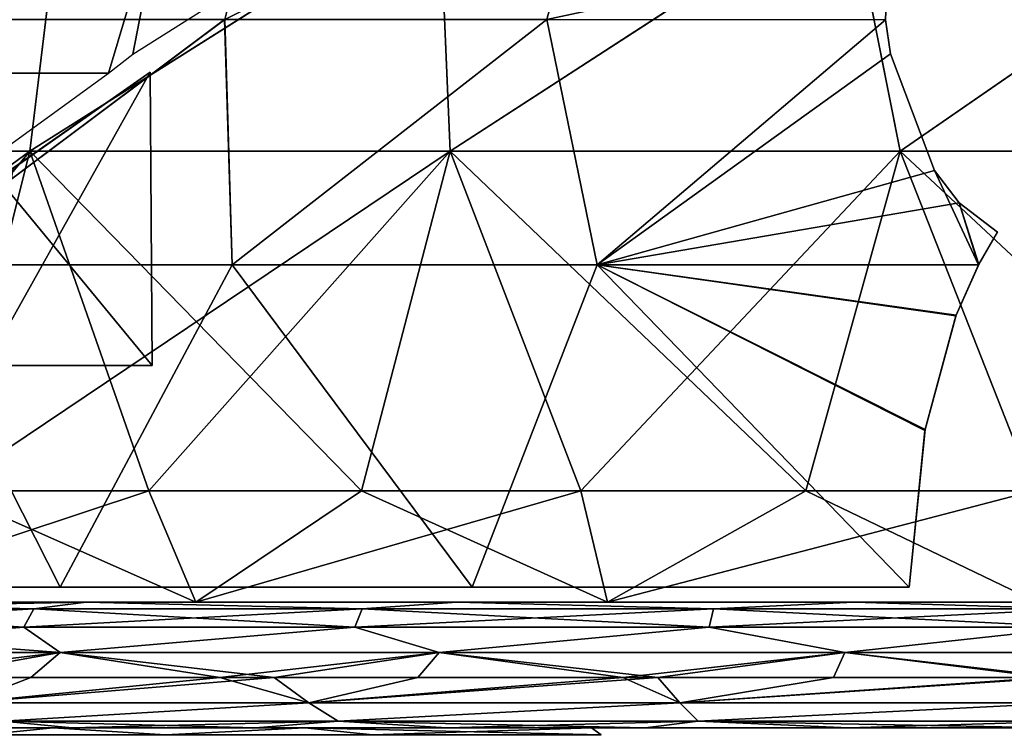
# Model space of a CAD drawing. Header units: millimetres. Extents: x -52 to 52, y -78 to 25.
# Tile 16 of 31: x -25 to -5, y -6 to 9. Entities that reach past the tile are written whole.
import ezdxf

# ---------------------------------------------------------------- set-up
doc = ezdxf.new("R2010")
doc.units = ezdxf.units.MM
doc.header["$LTSCALE"] = 65.185185
for name, color, linetype in [('1', 7, 'CONTINUOUS'), ('10', 7, 'CONTINUOUS'), ('12', 7, 'CONTINUOUS'), ('2', 7, 'CONTINUOUS'), ('3', 7, 'CONTINUOUS'), ('36', 7, 'CONTINUOUS'), ('37', 7, 'CONTINUOUS'), ('42', 7, 'CONTINUOUS'), ('44', 7, 'CONTINUOUS'), ('45', 7, 'CONTINUOUS'), ('54', 7, 'CONTINUOUS'), ('55', 7, 'CONTINUOUS'), ('6', 7, 'CONTINUOUS'), ('7', 7, 'CONTINUOUS'), ('85', 7, 'CONTINUOUS'), ('86', 7, 'CONTINUOUS'), ('88', 7, 'CONTINUOUS'), ('89', 7, 'CONTINUOUS')]:
    doc.layers.add(name, color=color, linetype=linetype)

msp = doc.modelspace()

# ---------------------------------------------------------------- linework, layer by layer
at = {"layer": '1', "color": 7, "linetype": 'Continuous'}
for points in [[(-26.377, 11.432, 26.371), (-29.793, 7.508, 29.793), (-21.766, 11.432, 30.289), (-26.377, 11.432, 26.371)], [(-29.793, 7.508, 29.793), (-22.941, 7.507, 35.342), (-21.766, 11.432, 30.289), (-29.793, 7.508, 29.793)], [(-22.941, 7.507, 35.342), (-22.456, 7.883, 35.177), (-21.766, 11.432, 30.289), (-22.941, 7.507, 35.342)], [(-21.766, 11.432, 30.289), (-22.456, 7.883, 35.177), (-17.395, 11.084, 33.547), (-21.766, 11.432, 30.289)], [(-22.941, 7.507, 35.342), (-29.793, 7.508, 29.793), (-25.368, 5.742, 35.782), (-22.941, 7.507, 35.342)]]:
    msp.add_3dface(points, dxfattribs=at)
at = {"layer": '10', "color": 253, "linetype": 'Continuous', "true_color": 0x999999}
for points in [[(-28.807, -3, -43.891), (-21.207, -3, -48.026), (-28.807, -3, 43.891), (-28.807, -3, -43.891)], [(-28.807, -3, 43.891), (-21.207, -3, -48.026), (-21.207, -3, 48.026), (-28.807, -3, 43.891)], [(-21.207, -3, 48.026), (-13.03, -3, -50.857), (-13.03, -3, 50.857), (-21.207, -3, 48.026)], [(-21.207, -3, -48.026), (-13.03, -3, -50.857), (-21.207, -3, 48.026), (-21.207, -3, -48.026)], [(-13.03, -3, -50.857), (-4.5, -3, -52.307), (-13.03, -3, 50.857), (-13.03, -3, -50.857)], [(-13.03, -3, 50.857), (-4.5, -3, -49.65), (-4.5, -3, 49.65), (-13.03, -3, 50.857)], [(-4.5, -3, -52.307), (-4.5, -3, -49.65), (-13.03, -3, 50.857), (-4.5, -3, -52.307)], [(-4.5, -3, 52.307), (-13.03, -3, 50.857), (-4.5, -3, 49.65), (-4.5, -3, 52.307)]]:
    msp.add_3dface(points, dxfattribs=at)
at = {"layer": '12', "color": 253, "linetype": 'Continuous', "true_color": 0x999999}
for points in [[(-28.807, -3, 43.891), (-21.207, -3, 48.026), (-26.192, -0.792, 45.366), (-28.807, -3, 43.891)], [(-21.207, -3, -48.026), (-28.807, -3, -43.891), (-22.139, -0.792, -47.476), (-21.207, -3, -48.026)], [(-22.139, -0.792, -47.476), (-28.807, -3, -43.891), (-26.192, -0.792, -45.366), (-22.139, -0.792, -47.476)], [(-26.192, -0.792, 45.366), (-21.207, -3, 48.026), (-22.139, -0.792, 47.476), (-26.192, -0.792, 45.366)], [(-22.139, -0.792, 47.476), (-21.207, -3, 48.026), (-17.917, -0.792, 49.225), (-22.139, -0.792, 47.476)], [(-17.917, -0.792, -49.225), (-21.207, -3, -48.026), (-22.139, -0.792, -47.476), (-17.917, -0.792, -49.225)], [(-21.207, -3, 48.026), (-13.03, -3, 50.857), (-17.917, -0.792, 49.225), (-21.207, -3, 48.026)], [(-13.558, -0.792, -50.599), (-21.207, -3, -48.026), (-17.917, -0.792, -49.225), (-13.558, -0.792, -50.599)], [(-13.03, -3, -50.857), (-21.207, -3, -48.026), (-13.558, -0.792, -50.599), (-13.03, -3, -50.857)], [(-17.917, -0.792, 49.225), (-13.03, -3, 50.857), (-13.558, -0.792, 50.599), (-17.917, -0.792, 49.225)], [(-13.558, -0.792, 50.599), (-13.03, -3, 50.857), (-9.096, -0.792, 51.588), (-13.558, -0.792, 50.599)], [(-9.096, -0.792, -51.588), (-13.03, -3, -50.857), (-13.558, -0.792, -50.599), (-9.096, -0.792, -51.588)], [(-13.03, -3, 50.857), (-4.5, -3, 52.307), (-9.096, -0.792, 51.588), (-13.03, -3, 50.857)], [(-4.5, -3, -52.307), (-13.03, -3, -50.857), (-4.566, -0.792, -52.185), (-4.5, -3, -52.307)], [(-4.566, -0.792, -52.185), (-13.03, -3, -50.857), (-9.096, -0.792, -51.588), (-4.566, -0.792, -52.185)], [(-9.096, -0.792, 51.588), (-4.5, -3, 52.307), (-4.566, -0.792, 52.185), (-9.096, -0.792, 51.588)]]:
    msp.add_3dface(points, dxfattribs=at)
at = {"layer": '2', "color": 7, "linetype": 'Continuous'}
for points in [[(-22.108, 7.524, -35.363), (-25.377, 1.7, -36.052), (-24.833, 5.612, -35.96), (-22.108, 7.524, -35.363)], [(-22.074, 1.7, -35.459), (-25.377, 1.7, -36.052), (-22.108, 7.524, -35.363), (-22.074, 1.7, -35.459)]]:
    msp.add_3dface(points, dxfattribs=at)
at = {"layer": '3', "color": 7, "linetype": 'Continuous'}
for points in [[(-25.134, 5.415, 35.98), (-22.074, 1.7, 35.459), (-22.108, 7.524, 35.363), (-25.134, 5.415, 35.98)], [(-25.377, 1.7, 36.052), (-22.074, 1.7, 35.459), (-25.134, 5.415, 35.98), (-25.377, 1.7, 36.052)]]:
    msp.add_3dface(points, dxfattribs=at)
at = {"layer": '36', "color": 253, "linetype": 'Continuous', "true_color": 0x999999}
for points in [[(-23.88, 11.091, -36.241), (-31.955, 5.96, -36.153), (-30.473, 11.092, -30.904), (-23.88, 11.091, -36.241)], [(-24.501, 5.96, -41.567), (-31.955, 5.96, -36.153), (-23.88, 11.091, -36.241), (-24.501, 5.96, -41.567)], [(-16.375, 11.091, -40.195), (-24.501, 5.96, -41.567), (-23.88, 11.091, -36.241), (-16.375, 11.091, -40.195)], [(-16.155, 5.96, -45.466), (-24.501, 5.96, -41.567), (-16.375, 11.091, -40.195), (-16.155, 5.96, -45.466)], [(-8.243, 11.09, -42.613), (-16.155, 5.96, -45.466), (-16.375, 11.091, -40.195), (-8.243, 11.09, -42.613)], [(-7.219, 5.96, -47.708), (-16.155, 5.96, -45.466), (-8.243, 11.09, -42.613), (-7.219, 5.96, -47.708)], [(0.203, 11.089, -43.404), (-7.219, 5.96, -47.708), (-8.243, 11.09, -42.613), (0.203, 11.089, -43.404)], [(1.98, 5.96, -48.21), (-7.219, 5.96, -47.708), (0.203, 11.089, -43.404), (1.98, 5.96, -48.21)], [(-24.501, 5.96, -41.567), (-33.672, -0.792, -40.129), (-31.955, 5.96, -36.153), (-24.501, 5.96, -41.567)], [(-30.046, -0.792, -42.911), (-33.672, -0.792, -40.129), (-24.501, 5.96, -41.567), (-30.046, -0.792, -42.911)], [(-26.192, -0.792, -45.366), (-30.046, -0.792, -42.911), (-24.501, 5.96, -41.567), (-26.192, -0.792, -45.366)], [(-22.139, -0.792, -47.476), (-26.192, -0.792, -45.366), (-16.155, 5.96, -45.466), (-22.139, -0.792, -47.476)], [(-16.155, 5.96, -45.466), (-26.192, -0.792, -45.366), (-24.501, 5.96, -41.567), (-16.155, 5.96, -45.466)], [(-17.917, -0.792, -49.225), (-22.139, -0.792, -47.476), (-16.155, 5.96, -45.466), (-17.917, -0.792, -49.225)], [(-13.558, -0.792, -50.599), (-17.917, -0.792, -49.225), (-16.155, 5.96, -45.466), (-13.558, -0.792, -50.599)], [(-7.219, 5.96, -47.708), (-13.558, -0.792, -50.599), (-16.155, 5.96, -45.466), (-7.219, 5.96, -47.708)], [(-9.096, -0.792, -51.588), (-13.558, -0.792, -50.599), (-7.219, 5.96, -47.708), (-9.096, -0.792, -51.588)], [(-4.566, -0.792, -52.185), (-9.096, -0.792, -51.588), (-7.219, 5.96, -47.708), (-4.566, -0.792, -52.185)], [(1.98, 5.96, -48.21), (-4.566, -0.792, -52.185), (-7.219, 5.96, -47.708), (1.98, 5.96, -48.21)]]:
    msp.add_3dface(points, dxfattribs=at)
at = {"layer": '37', "color": 253, "linetype": 'Continuous', "true_color": 0x999999}
for points in [[(-31.955, 5.96, 36.153), (-24.502, 5.96, 41.567), (-23.879, 11.093, 36.24), (-31.955, 5.96, 36.153)], [(-31.955, 5.96, 36.153), (-23.879, 11.093, 36.24), (-30.472, 11.093, 30.903), (-31.955, 5.96, 36.153)], [(-24.502, 5.96, 41.567), (-16.155, 5.96, 45.466), (-16.374, 11.093, 40.192), (-24.502, 5.96, 41.567)], [(-24.502, 5.96, 41.567), (-16.374, 11.093, 40.192), (-23.879, 11.093, 36.24), (-24.502, 5.96, 41.567)], [(-16.155, 5.96, 45.466), (-8.243, 11.093, 42.61), (-16.374, 11.093, 40.192), (-16.155, 5.96, 45.466)], [(-16.155, 5.96, 45.466), (-7.219, 5.96, 47.708), (-8.243, 11.093, 42.61), (-16.155, 5.96, 45.466)], [(-7.219, 5.96, 47.708), (0.203, 11.093, 43.399), (-8.243, 11.093, 42.61), (-7.219, 5.96, 47.708)], [(-7.219, 5.96, 47.708), (1.979, 5.96, 48.21), (0.203, 11.093, 43.399), (-7.219, 5.96, 47.708)], [(-31.955, 5.96, 36.153), (-30.046, -0.792, 42.911), (-24.502, 5.96, 41.567), (-31.955, 5.96, 36.153)], [(-30.046, -0.792, 42.911), (-26.192, -0.792, 45.366), (-24.502, 5.96, 41.567), (-30.046, -0.792, 42.911)], [(-26.192, -0.792, 45.366), (-22.139, -0.792, 47.476), (-24.502, 5.96, 41.567), (-26.192, -0.792, 45.366)], [(-22.139, -0.792, 47.476), (-17.917, -0.792, 49.225), (-24.502, 5.96, 41.567), (-22.139, -0.792, 47.476)], [(-24.502, 5.96, 41.567), (-17.917, -0.792, 49.225), (-16.155, 5.96, 45.466), (-24.502, 5.96, 41.567)], [(-17.917, -0.792, 49.225), (-13.558, -0.792, 50.599), (-16.155, 5.96, 45.466), (-17.917, -0.792, 49.225)], [(-13.558, -0.792, 50.599), (-9.096, -0.792, 51.588), (-16.155, 5.96, 45.466), (-13.558, -0.792, 50.599)], [(-16.155, 5.96, 45.466), (-9.096, -0.792, 51.588), (-7.219, 5.96, 47.708), (-16.155, 5.96, 45.466)], [(-9.096, -0.792, 51.588), (-4.566, -0.792, 52.185), (-7.219, 5.96, 47.708), (-9.096, -0.792, 51.588)], [(-7.219, 5.96, 47.708), (0, -0.792, 52.384), (1.979, 5.96, 48.21), (-7.219, 5.96, 47.708)], [(-4.566, -0.792, 52.185), (0, -0.792, 52.384), (-7.219, 5.96, 47.708), (-4.566, -0.792, 52.185)]]:
    msp.add_3dface(points, dxfattribs=at)
at = {"layer": '42', "color": 253, "linetype": 'Continuous', "true_color": 0x999999}
for points in [[(-45.311, -5.5, -4.141), (45.5, -5.5, 0), (-45.5, -5.5, 0), (-45.311, -5.5, -4.141)], [(-45.5, -5.5, 0), (45.311, -5.5, 4.141), (-45.311, -5.5, 4.141), (-45.5, -5.5, 0)], [(45.5, -5.5, 0), (45.311, -5.5, 4.141), (-45.5, -5.5, 0), (45.5, -5.5, 0)], [(-44.746, -5.5, -8.248), (45.311, -5.5, -4.141), (-45.311, -5.5, -4.141), (-44.746, -5.5, -8.248)], [(45.311, -5.5, -4.141), (45.5, -5.5, 0), (-45.311, -5.5, -4.141), (45.311, -5.5, -4.141)], [(-45.311, -5.5, 4.141), (44.746, -5.5, 8.248), (-44.746, -5.5, 8.248), (-45.311, -5.5, 4.141)], [(45.311, -5.5, 4.141), (44.746, -5.5, 8.248), (-45.311, -5.5, 4.141), (45.311, -5.5, 4.141)], [(44.746, -5.5, -8.248), (45.311, -5.5, -4.141), (-44.746, -5.5, -8.248), (44.746, -5.5, -8.248)], [(-44.746, -5.5, 8.248), (43.81, -5.5, 12.286), (-43.81, -5.5, 12.286), (-44.746, -5.5, 8.248)], [(44.746, -5.5, 8.248), (43.81, -5.5, 12.286), (-44.746, -5.5, 8.248), (44.746, -5.5, 8.248)], [(-43.81, -5.5, -12.286), (44.746, -5.5, -8.248), (-44.746, -5.5, -8.248), (-43.81, -5.5, -12.286)], [(43.81, -5.5, -12.286), (44.746, -5.5, -8.248), (-43.81, -5.5, -12.286), (43.81, -5.5, -12.286)], [(-43.81, -5.5, 12.286), (42.51, -5.5, 16.222), (-42.51, -5.5, 16.222), (-43.81, -5.5, 12.286)], [(43.81, -5.5, 12.286), (42.51, -5.5, 16.222), (-43.81, -5.5, 12.286), (43.81, -5.5, 12.286)], [(-42.51, -5.5, -16.222), (43.81, -5.5, -12.286), (-43.81, -5.5, -12.286), (-42.51, -5.5, -16.222)], [(-42.51, -5.5, 16.222), (40.857, -5.5, 20.023), (-40.857, -5.5, 20.023), (-42.51, -5.5, 16.222)], [(-40.857, -5.5, -20.023), (42.51, -5.5, -16.222), (-42.51, -5.5, -16.222), (-40.857, -5.5, -20.023)], [(42.51, -5.5, -16.222), (43.81, -5.5, -12.286), (-42.51, -5.5, -16.222), (42.51, -5.5, -16.222)], [(42.51, -5.5, 16.222), (40.857, -5.5, 20.023), (-42.51, -5.5, 16.222), (42.51, -5.5, 16.222)], [(-38.865, -5.5, -23.659), (40.857, -5.5, -20.023), (-40.857, -5.5, -20.023), (-38.865, -5.5, -23.659)], [(40.857, -5.5, -20.023), (42.51, -5.5, -16.222), (-40.857, -5.5, -20.023), (40.857, -5.5, -20.023)], [(40.857, -5.5, 20.023), (38.865, -5.5, 23.659), (-40.857, -5.5, 20.023), (40.857, -5.5, 20.023)], [(-40.857, -5.5, 20.023), (38.865, -5.5, 23.659), (-38.865, -5.5, 23.659), (-40.857, -5.5, 20.023)], [(-30.139, -5.5, -26.163), (38.865, -5.5, -23.659), (-38.865, -5.5, -23.659), (-30.139, -5.5, -26.163)], [(38.865, -5.5, -23.659), (40.857, -5.5, -20.023), (-38.865, -5.5, -23.659), (38.865, -5.5, -23.659)], [(-30.138, -5.5, 26.163), (-38.865, -5.5, 23.659), (30.139, -5.5, 26.163), (-30.138, -5.5, 26.163)], [(-38.865, -5.5, 23.659), (38.865, -5.5, 23.659), (30.139, -5.5, 26.163), (-38.865, -5.5, 23.659)], [(-27.097, -5.5, -36.551), (30.311, -5.5, -33.933), (-30.311, -5.5, -33.933), (-27.097, -5.5, -36.551)], [(-30.311, -5.5, -33.933), (28.766, -5.5, -33.723), (-28.765, -5.5, -33.723), (-30.311, -5.5, -33.933)], [(30.311, -5.5, -33.933), (28.766, -5.5, -33.723), (-30.311, -5.5, -33.933), (30.311, -5.5, -33.933)], [(27.097, -5.5, 36.551), (-30.311, -5.5, 33.933), (30.311, -5.5, 33.933), (27.097, -5.5, 36.551)], [(-27.097, -5.5, 36.551), (-30.311, -5.5, 33.933), (27.097, -5.5, 36.551), (-27.097, -5.5, 36.551)], [(-30.311, -5.5, 33.933), (-28.766, -5.5, 33.723), (30.311, -5.5, 33.933), (-30.311, -5.5, 33.933)], [(-28.604, -5.5, -26.442), (30.138, -5.5, -26.163), (-30.139, -5.5, -26.163), (-28.604, -5.5, -26.442)], [(30.138, -5.5, -26.163), (38.865, -5.5, -23.659), (-30.139, -5.5, -26.163), (30.138, -5.5, -26.163)], [(28.604, -5.5, 26.442), (-30.138, -5.5, 26.163), (30.139, -5.5, 26.163), (28.604, -5.5, 26.442)], [(-28.603, -5.5, 26.442), (-30.138, -5.5, 26.163), (28.604, -5.5, 26.442), (-28.603, -5.5, 26.442)], [(30.311, -5.5, 33.933), (-28.766, -5.5, 33.723), (28.765, -5.5, 33.723), (30.311, -5.5, 33.933)], [(-28.766, -5.5, 33.723), (-27.427, -5.5, 32.922), (28.765, -5.5, 33.723), (-28.766, -5.5, 33.723)], [(-28.765, -5.5, -33.723), (27.427, -5.5, -32.922), (-27.426, -5.5, -32.922), (-28.765, -5.5, -33.723)], [(28.766, -5.5, -33.723), (27.427, -5.5, -32.922), (-28.765, -5.5, -33.723), (28.766, -5.5, -33.723)], [(-27.302, -5.5, -27.301), (28.603, -5.5, -26.442), (-28.604, -5.5, -26.442), (-27.302, -5.5, -27.301)], [(28.603, -5.5, -26.442), (30.138, -5.5, -26.163), (-28.604, -5.5, -26.442), (28.603, -5.5, -26.442)], [(27.302, -5.5, 27.301), (-28.603, -5.5, 26.442), (28.604, -5.5, 26.442), (27.302, -5.5, 27.301)], [(-27.301, -5.5, 27.302), (-28.603, -5.5, 26.442), (27.302, -5.5, 27.301), (-27.301, -5.5, 27.302)], [(28.765, -5.5, 33.723), (-27.427, -5.5, 32.922), (27.426, -5.5, 32.922), (28.765, -5.5, 33.723)], [(-27.427, -5.5, 32.922), (-26.51, -5.5, 31.66), (27.426, -5.5, 32.922), (-27.427, -5.5, 32.922)], [(-27.426, -5.5, -32.922), (26.51, -5.5, -31.66), (-26.51, -5.5, -31.66), (-27.426, -5.5, -32.922)], [(27.427, -5.5, -32.922), (26.51, -5.5, -31.66), (-27.426, -5.5, -32.922), (27.427, -5.5, -32.922)], [(-26.442, -5.5, -28.603), (27.301, -5.5, -27.302), (-27.302, -5.5, -27.301), (-26.442, -5.5, -28.603)], [(27.301, -5.5, -27.302), (28.603, -5.5, -26.442), (-27.302, -5.5, -27.301), (27.301, -5.5, -27.302)], [(26.442, -5.5, 28.603), (-27.301, -5.5, 27.302), (27.302, -5.5, 27.301), (26.442, -5.5, 28.603)], [(-26.442, -5.5, 28.604), (-27.301, -5.5, 27.302), (26.442, -5.5, 28.603), (-26.442, -5.5, 28.604)], [(27.097, -5.5, -36.551), (30.311, -5.5, -33.933), (-27.097, -5.5, -36.551), (27.097, -5.5, -36.551)], [(-23.659, -5.5, 38.865), (-27.097, -5.5, 36.551), (23.659, -5.5, 38.865), (-23.659, -5.5, 38.865)], [(23.659, -5.5, 38.865), (-27.097, -5.5, 36.551), (27.097, -5.5, 36.551), (23.659, -5.5, 38.865)], [(-23.659, -5.5, -38.865), (27.097, -5.5, -36.551), (-27.097, -5.5, -36.551), (-23.659, -5.5, -38.865)], [(26.51, -5.5, -31.66), (26.163, -5.5, -30.139), (-26.51, -5.5, -31.66), (26.51, -5.5, -31.66)], [(-26.51, -5.5, -31.66), (26.163, -5.5, -30.139), (-26.163, -5.5, -30.138), (-26.51, -5.5, -31.66)], [(27.426, -5.5, 32.922), (-26.51, -5.5, 31.66), (26.51, -5.5, 31.66), (27.426, -5.5, 32.922)], [(-26.51, -5.5, 31.66), (-26.163, -5.5, 30.139), (26.51, -5.5, 31.66), (-26.51, -5.5, 31.66)], [(-26.163, -5.5, -30.138), (26.442, -5.5, -28.604), (-26.442, -5.5, -28.603), (-26.163, -5.5, -30.138)], [(26.442, -5.5, -28.604), (27.301, -5.5, -27.302), (-26.442, -5.5, -28.603), (26.442, -5.5, -28.604)], [(26.163, -5.5, 30.138), (-26.442, -5.5, 28.604), (26.442, -5.5, 28.603), (26.163, -5.5, 30.138)], [(-26.163, -5.5, 30.139), (-26.442, -5.5, 28.604), (26.163, -5.5, 30.138), (-26.163, -5.5, 30.139)], [(26.163, -5.5, -30.139), (26.442, -5.5, -28.604), (-26.163, -5.5, -30.138), (26.163, -5.5, -30.139)], [(26.51, -5.5, 31.66), (-26.163, -5.5, 30.139), (26.163, -5.5, 30.138), (26.51, -5.5, 31.66)], [(23.659, -5.5, -38.865), (27.097, -5.5, -36.551), (-23.659, -5.5, -38.865), (23.659, -5.5, -38.865)], [(-20.023, -5.5, 40.857), (-23.659, -5.5, 38.865), (20.023, -5.5, 40.857), (-20.023, -5.5, 40.857)], [(-20.023, -5.5, -40.857), (23.659, -5.5, -38.865), (-23.659, -5.5, -38.865), (-20.023, -5.5, -40.857)], [(20.023, -5.5, 40.857), (-23.659, -5.5, 38.865), (23.659, -5.5, 38.865), (20.023, -5.5, 40.857)], [(-16.222, -5.5, -42.51), (20.023, -5.5, -40.857), (-20.023, -5.5, -40.857), (-16.222, -5.5, -42.51)], [(20.023, -5.5, -40.857), (23.659, -5.5, -38.865), (-20.023, -5.5, -40.857), (20.023, -5.5, -40.857)], [(-16.222, -5.5, 42.51), (-20.023, -5.5, 40.857), (16.222, -5.5, 42.51), (-16.222, -5.5, 42.51)], [(16.222, -5.5, 42.51), (-20.023, -5.5, 40.857), (20.023, -5.5, 40.857), (16.222, -5.5, 42.51)], [(-12.286, -5.5, -43.81), (16.222, -5.5, -42.51), (-16.222, -5.5, -42.51), (-12.286, -5.5, -43.81)], [(12.286, -5.5, 43.81), (-16.222, -5.5, 42.51), (16.222, -5.5, 42.51), (12.286, -5.5, 43.81)], [(16.222, -5.5, -42.51), (20.023, -5.5, -40.857), (-16.222, -5.5, -42.51), (16.222, -5.5, -42.51)], [(-12.286, -5.5, 43.81), (-16.222, -5.5, 42.51), (12.286, -5.5, 43.81), (-12.286, -5.5, 43.81)], [(-8.248, -5.5, -44.746), (12.286, -5.5, -43.81), (-12.286, -5.5, -43.81), (-8.248, -5.5, -44.746)], [(12.286, -5.5, -43.81), (16.222, -5.5, -42.51), (-12.286, -5.5, -43.81), (12.286, -5.5, -43.81)], [(-8.247, -5.5, 44.746), (-12.286, -5.5, 43.81), (8.248, -5.5, 44.746), (-8.247, -5.5, 44.746)], [(8.248, -5.5, 44.746), (-12.286, -5.5, 43.81), (12.286, -5.5, 43.81), (8.248, -5.5, 44.746)], [(8.247, -5.5, -44.746), (12.286, -5.5, -43.81), (-8.248, -5.5, -44.746), (8.247, -5.5, -44.746)], [(-4.141, -5.5, -45.311), (8.247, -5.5, -44.746), (-8.248, -5.5, -44.746), (-4.141, -5.5, -45.311)], [(4.141, -5.5, 45.311), (-8.247, -5.5, 44.746), (8.248, -5.5, 44.746), (4.141, -5.5, 45.311)], [(-4.141, -5.5, 45.311), (-8.247, -5.5, 44.746), (4.141, -5.5, 45.311), (-4.141, -5.5, 45.311)]]:
    msp.add_3dface(points, dxfattribs=at)
at = {"layer": '44', "color": 253, "linetype": 'Continuous', "true_color": 0x999999}
for points in [[(-30.65, -4, -34.969), (-23.897, -4, -39.889), (-28.023, -4.5, -37.108), (-30.65, -4, -34.969)], [(-28.023, -4.5, -37.108), (-23.897, -4, -39.889), (-24.479, -4.5, -39.535), (-28.023, -4.5, -37.108)], [(-24.479, -4.5, -39.535), (-23.897, -4, -39.889), (-20.727, -4.5, -41.625), (-24.479, -4.5, -39.535)], [(-23.897, -4, -39.889), (-16.373, -4, -43.522), (-20.727, -4.5, -41.625), (-23.897, -4, -39.889)], [(-20.727, -4.5, -41.625), (-16.373, -4, -43.522), (-16.798, -4.5, -43.36), (-20.727, -4.5, -41.625)], [(-16.798, -4.5, -43.36), (-16.373, -4, -43.522), (-12.725, -4.5, -44.725), (-16.798, -4.5, -43.36)], [(-16.373, -4, -43.522), (-8.321, -4, -45.749), (-12.725, -4.5, -44.725), (-16.373, -4, -43.522)], [(-12.725, -4.5, -44.725), (-8.321, -4, -45.749), (-8.544, -4.5, -45.708), (-12.725, -4.5, -44.725)], [(-8.544, -4.5, -45.708), (-8.321, -4, -45.749), (-4.29, -4.5, -46.302), (-8.544, -4.5, -45.708)], [(-8.321, -4, -45.749), (0, -4, -46.5), (-4.29, -4.5, -46.302), (-8.321, -4, -45.749)]]:
    msp.add_3dface(points, dxfattribs=at)
at = {"layer": '45', "color": 253, "linetype": 'Continuous', "true_color": 0x999999}
for points in [[(-30.65, -4, 34.969), (-26.671, -4.5, 38.091), (-23.897, -4, 39.889), (-30.65, -4, 34.969)], [(-26.671, -4.5, 38.091), (-19.652, -4.5, 42.143), (-23.897, -4, 39.889), (-26.671, -4.5, 38.091)], [(-23.897, -4, 39.889), (-19.652, -4.5, 42.143), (-16.373, -4, 43.522), (-23.897, -4, 39.889)], [(-19.652, -4.5, 42.143), (-12.035, -4.5, 44.916), (-16.373, -4, 43.522), (-19.652, -4.5, 42.143)], [(-16.373, -4, 43.522), (-12.035, -4.5, 44.916), (-8.321, -4, 45.749), (-16.373, -4, 43.522)], [(-12.035, -4.5, 44.916), (-4.053, -4.5, 46.323), (-8.321, -4, 45.749), (-12.035, -4.5, 44.916)], [(-8.321, -4, 45.749), (-4.053, -4.5, 46.323), (0, -4, 46.5), (-8.321, -4, 45.749)]]:
    msp.add_3dface(points, dxfattribs=at)
at = {"layer": '54', "color": 253, "linetype": 'Continuous', "true_color": 0x999999}
for points in [[(-30.32, -3.134, -34.593), (-23.384, -3, -39.031), (-24.424, -3.134, -38.98), (-30.32, -3.134, -34.593)], [(-29.99, -3, -34.217), (-23.384, -3, -39.031), (-30.32, -3.134, -34.593), (-29.99, -3, -34.217)], [(-24.424, -3.134, -38.98), (-23.384, -3, -39.031), (-17.905, -3.134, -42.372), (-24.424, -3.134, -38.98)], [(-23.384, -3, -39.031), (-16.021, -3, -42.586), (-17.905, -3.134, -42.372), (-23.384, -3, -39.031)], [(-17.905, -3.134, -42.372), (-16.021, -3, -42.586), (-10.929, -3.134, -44.682), (-17.905, -3.134, -42.372)], [(-16.021, -3, -42.586), (-8.142, -3, -44.766), (-10.929, -3.134, -44.682), (-16.021, -3, -42.586)], [(-10.929, -3.134, -44.682), (-8.142, -3, -44.766), (-3.674, -3.134, -45.853), (-10.929, -3.134, -44.682)], [(-8.142, -3, -44.766), (0, -3, -45.5), (-3.674, -3.134, -45.853), (-8.142, -3, -44.766)], [(-30.561, -3.5, -34.869), (-24.424, -3.134, -38.98), (-24.619, -3.5, -39.29), (-30.561, -3.5, -34.869)], [(-30.32, -3.134, -34.593), (-24.424, -3.134, -38.98), (-30.561, -3.5, -34.869), (-30.32, -3.134, -34.593)], [(-24.619, -3.5, -39.29), (-17.905, -3.134, -42.372), (-18.048, -3.5, -42.709), (-24.619, -3.5, -39.29)], [(-24.424, -3.134, -38.98), (-17.905, -3.134, -42.372), (-24.619, -3.5, -39.29), (-24.424, -3.134, -38.98)], [(-18.048, -3.5, -42.709), (-10.929, -3.134, -44.682), (-11.016, -3.5, -45.038), (-18.048, -3.5, -42.709)], [(-17.905, -3.134, -42.372), (-10.929, -3.134, -44.682), (-18.048, -3.5, -42.709), (-17.905, -3.134, -42.372)], [(-10.929, -3.134, -44.682), (-3.674, -3.134, -45.853), (-11.016, -3.5, -45.038), (-10.929, -3.134, -44.682)], [(-11.016, -3.5, -45.038), (-3.674, -3.134, -45.853), (-3.704, -3.5, -46.218), (-11.016, -3.5, -45.038)], [(-30.65, -4, -34.969), (-30.561, -3.5, -34.869), (-24.619, -3.5, -39.29), (-30.65, -4, -34.969)], [(-23.897, -4, -39.889), (-30.65, -4, -34.969), (-24.619, -3.5, -39.29), (-23.897, -4, -39.889)], [(-23.897, -4, -39.889), (-24.619, -3.5, -39.29), (-18.048, -3.5, -42.709), (-23.897, -4, -39.889)], [(-16.373, -4, -43.522), (-23.897, -4, -39.889), (-18.048, -3.5, -42.709), (-16.373, -4, -43.522)], [(-16.373, -4, -43.522), (-18.048, -3.5, -42.709), (-11.016, -3.5, -45.038), (-16.373, -4, -43.522)], [(-8.321, -4, -45.749), (-16.373, -4, -43.522), (-11.016, -3.5, -45.038), (-8.321, -4, -45.749)], [(-8.321, -4, -45.749), (-11.016, -3.5, -45.038), (-3.704, -3.5, -46.218), (-8.321, -4, -45.749)], [(0, -4, -46.5), (-8.321, -4, -45.749), (-3.704, -3.5, -46.218), (0, -4, -46.5)]]:
    msp.add_3dface(points, dxfattribs=at)
at = {"layer": '55', "color": 253, "linetype": 'Continuous', "true_color": 0x999999}
for points in [[(-24.424, -3.134, 38.98), (-29.99, -3, 34.217), (-30.32, -3.134, 34.593), (-24.424, -3.134, 38.98)], [(-23.384, -3, 39.031), (-29.99, -3, 34.217), (-24.424, -3.134, 38.98), (-23.384, -3, 39.031)], [(-17.905, -3.134, 42.372), (-23.384, -3, 39.031), (-24.424, -3.134, 38.98), (-17.905, -3.134, 42.372)], [(-16.021, -3, 42.586), (-23.384, -3, 39.031), (-17.905, -3.134, 42.372), (-16.021, -3, 42.586)], [(-10.929, -3.134, 44.682), (-16.021, -3, 42.586), (-17.905, -3.134, 42.372), (-10.929, -3.134, 44.682)], [(-8.142, -3, 44.766), (-16.021, -3, 42.586), (-10.929, -3.134, 44.682), (-8.142, -3, 44.766)], [(-3.674, -3.134, 45.853), (-8.142, -3, 44.766), (-10.929, -3.134, 44.682), (-3.674, -3.134, 45.853)], [(0, -3, 45.5), (-8.142, -3, 44.766), (-3.674, -3.134, 45.853), (0, -3, 45.5)], [(-24.619, -3.5, 39.29), (-30.32, -3.134, 34.593), (-30.561, -3.5, 34.869), (-24.619, -3.5, 39.29)], [(-24.424, -3.134, 38.98), (-30.32, -3.134, 34.593), (-24.619, -3.5, 39.29), (-24.424, -3.134, 38.98)], [(-18.048, -3.5, 42.709), (-24.424, -3.134, 38.98), (-24.619, -3.5, 39.29), (-18.048, -3.5, 42.709)], [(-17.905, -3.134, 42.372), (-24.424, -3.134, 38.98), (-18.048, -3.5, 42.709), (-17.905, -3.134, 42.372)], [(-11.016, -3.5, 45.038), (-17.905, -3.134, 42.372), (-18.048, -3.5, 42.709), (-11.016, -3.5, 45.038)], [(-10.929, -3.134, 44.682), (-17.905, -3.134, 42.372), (-11.016, -3.5, 45.038), (-10.929, -3.134, 44.682)], [(-3.704, -3.5, 46.218), (-10.929, -3.134, 44.682), (-11.016, -3.5, 45.038), (-3.704, -3.5, 46.218)], [(-3.674, -3.134, 45.853), (-10.929, -3.134, 44.682), (-3.704, -3.5, 46.218), (-3.674, -3.134, 45.853)], [(-30.65, -4, 34.969), (-23.897, -4, 39.889), (-30.561, -3.5, 34.869), (-30.65, -4, 34.969)], [(-23.897, -4, 39.889), (-24.619, -3.5, 39.29), (-30.561, -3.5, 34.869), (-23.897, -4, 39.889)], [(-23.897, -4, 39.889), (-18.048, -3.5, 42.709), (-24.619, -3.5, 39.29), (-23.897, -4, 39.889)], [(-23.897, -4, 39.889), (-16.373, -4, 43.522), (-18.048, -3.5, 42.709), (-23.897, -4, 39.889)], [(-16.373, -4, 43.522), (-11.016, -3.5, 45.038), (-18.048, -3.5, 42.709), (-16.373, -4, 43.522)], [(-16.373, -4, 43.522), (-8.321, -4, 45.749), (-11.016, -3.5, 45.038), (-16.373, -4, 43.522)], [(-8.321, -4, 45.749), (-3.704, -3.5, 46.218), (-11.016, -3.5, 45.038), (-8.321, -4, 45.749)], [(-8.321, -4, 45.749), (0, -4, 46.5), (-3.704, -3.5, 46.218), (-8.321, -4, 45.749)]]:
    msp.add_3dface(points, dxfattribs=at)
at = {"layer": '6', "color": 253, "linetype": 'Continuous', "true_color": 0x999999}
for points in [[(-7.512, 8.568, 41.042), (-14.236, 8.569, 39.22), (-7.452, 10.029, 39.304), (-7.512, 8.568, 41.042)], [(-20.484, 3.699, 41.414), (-27.147, 3.699, 37.386), (-20.633, 8.569, 36.265), (-20.484, 3.699, 41.414)], [(-20.633, 8.569, 36.265), (-27.147, 3.699, 37.386), (-26.442, 8.569, 32.275), (-20.633, 8.569, 36.265)], [(-14.236, 8.569, 39.22), (-20.484, 3.699, 41.414), (-20.633, 8.569, 36.265), (-14.236, 8.569, 39.22)], [(-13.238, 3.699, 44.266), (-20.484, 3.699, 41.414), (-14.236, 8.569, 39.22), (-13.238, 3.699, 44.266)], [(-7.512, 8.568, 41.042), (-13.238, 3.699, 44.266), (-14.236, 8.569, 39.22), (-7.512, 8.568, 41.042)], [(-7.413, 7.893, 41.802), (-13.238, 3.699, 44.266), (-7.512, 8.568, 41.042), (-7.413, 7.893, 41.802)], [(-6.538, 5.571, 44.204), (-13.238, 3.699, 44.266), (-7.413, 7.893, 41.802), (-6.538, 5.571, 44.204)], [(-6.05, 4.934, 44.821), (-13.238, 3.699, 44.266), (-6.538, 5.571, 44.204), (-6.05, 4.934, 44.821)], [(-5.662, 3.703, 45.852), (-13.238, 3.699, 44.266), (-6.05, 4.934, 44.821), (-5.662, 3.703, 45.852)], [(-5.289, 4.347, 45.396), (-5.662, 3.703, 45.852), (-6.05, 4.934, 44.821), (-5.289, 4.347, 45.396)], [(-31.314, -2.704, 38.93), (-27.147, 3.699, 37.386), (-23.897, -2.704, 43.875), (-31.314, -2.704, 38.93)], [(-27.147, 3.699, 37.386), (-20.484, 3.699, 41.414), (-23.897, -2.704, 43.875), (-27.147, 3.699, 37.386)], [(-23.897, -2.704, 43.875), (-20.484, 3.699, 41.414), (-15.719, -2.704, 47.424), (-23.897, -2.704, 43.875)], [(-20.484, 3.699, 41.414), (-13.238, 3.699, 44.266), (-15.719, -2.704, 47.424), (-20.484, 3.699, 41.414)], [(-15.719, -2.704, 47.424), (-13.238, 3.699, 44.266), (-7.04, -2.704, 49.463), (-15.719, -2.704, 47.424)], [(-13.238, 3.699, 44.266), (-5.662, 3.703, 45.852), (-6.109, 2.701, 46.525), (-13.238, 3.699, 44.266)], [(-7.04, -2.704, 49.463), (-13.238, 3.699, 44.266), (-6.725, 0.429, 47.894), (-7.04, -2.704, 49.463)], [(-6.725, 0.429, 47.894), (-13.238, 3.699, 44.266), (-6.109, 2.701, 46.525), (-6.725, 0.429, 47.894)]]:
    msp.add_3dface(points, dxfattribs=at)
at = {"layer": '7', "color": 253, "linetype": 'Continuous', "true_color": 0x999999}
for points in [[(-20.632, 8.569, -36.265), (-19.704, 12.285, -31.248), (-26.441, 8.569, -32.276), (-20.632, 8.569, -36.265)], [(-19.704, 12.285, -31.248), (-25.408, 12.285, -26.816), (-26.441, 8.569, -32.276), (-19.704, 12.285, -31.248)], [(-14.235, 8.569, -39.22), (-13.247, 12.285, -34.485), (-20.632, 8.569, -36.265), (-14.235, 8.569, -39.22)], [(-13.247, 12.285, -34.485), (-19.704, 12.285, -31.248), (-20.632, 8.569, -36.265), (-13.247, 12.285, -34.485)], [(-7.452, 10.029, -39.304), (-13.247, 12.285, -34.485), (-14.235, 8.569, -39.22), (-7.452, 10.029, -39.304)], [(-7.512, 8.568, -41.042), (-7.452, 10.029, -39.304), (-14.235, 8.569, -39.22), (-7.512, 8.568, -41.042)], [(-20.632, 8.569, -36.265), (-26.441, 8.569, -32.276), (-27.147, 3.699, -37.386), (-20.632, 8.569, -36.265)], [(-20.483, 3.699, -41.414), (-20.632, 8.569, -36.265), (-27.147, 3.699, -37.386), (-20.483, 3.699, -41.414)], [(-14.235, 8.569, -39.22), (-20.632, 8.569, -36.265), (-20.483, 3.699, -41.414), (-14.235, 8.569, -39.22)], [(-13.238, 3.699, -44.266), (-14.235, 8.569, -39.22), (-20.483, 3.699, -41.414), (-13.238, 3.699, -44.266)], [(-7.512, 8.568, -41.042), (-14.235, 8.569, -39.22), (-13.238, 3.699, -44.266), (-7.512, 8.568, -41.042)], [(-7.413, 7.893, -41.802), (-7.512, 8.568, -41.042), (-13.238, 3.699, -44.266), (-7.413, 7.893, -41.802)], [(-6.538, 5.571, -44.204), (-7.413, 7.893, -41.802), (-13.238, 3.699, -44.266), (-6.538, 5.571, -44.204)], [(-5.664, 3.699, -45.855), (-6.538, 5.571, -44.204), (-13.238, 3.699, -44.266), (-5.664, 3.699, -45.855)], [(-6.05, 4.934, -44.821), (-6.538, 5.571, -44.204), (-5.664, 3.699, -45.855), (-6.05, 4.934, -44.821)], [(-5.289, 4.347, -45.396), (-6.05, 4.934, -44.821), (-5.664, 3.699, -45.855), (-5.289, 4.347, -45.396)], [(-23.897, -2.704, -43.875), (-27.147, 3.699, -37.386), (-31.314, -2.704, -38.93), (-23.897, -2.704, -43.875)], [(-20.483, 3.699, -41.414), (-27.147, 3.699, -37.386), (-23.897, -2.704, -43.875), (-20.483, 3.699, -41.414)], [(-15.719, -2.704, -47.424), (-20.483, 3.699, -41.414), (-23.897, -2.704, -43.875), (-15.719, -2.704, -47.424)], [(-13.238, 3.699, -44.266), (-20.483, 3.699, -41.414), (-15.719, -2.704, -47.424), (-13.238, 3.699, -44.266)], [(-7.04, -2.704, -49.463), (-13.238, 3.699, -44.266), (-15.719, -2.704, -47.424), (-7.04, -2.704, -49.463)], [(-5.664, 3.699, -45.855), (-13.238, 3.699, -44.266), (-6.114, 2.689, -46.532), (-5.664, 3.699, -45.855)], [(-6.114, 2.689, -46.532), (-13.238, 3.699, -44.266), (-6.729, 0.409, -47.906), (-6.114, 2.689, -46.532)], [(-6.729, 0.409, -47.906), (-13.238, 3.699, -44.266), (-7.04, -2.704, -49.463), (-6.729, 0.409, -47.906)]]:
    msp.add_3dface(points, dxfattribs=at)
at = {"layer": '85', "color": 253, "linetype": 'Continuous', "true_color": 0x999999}
for points in [[(-28.159, -5.5, 19.039), (-25.421, -5.633, 21.808), (-24.035, -5.5, 24.035), (-28.159, -5.5, 19.039)], [(-25.421, -5.633, 21.808), (-21.808, -5.633, 25.421), (-24.035, -5.5, 24.035), (-25.421, -5.633, 21.808)], [(-24.035, -5.5, 24.035), (-21.808, -5.633, 25.421), (-19.039, -5.5, 28.159), (-24.035, -5.5, 24.035)], [(-21.808, -5.633, 25.421), (-17.688, -5.633, 28.443), (-19.039, -5.5, 28.159), (-21.808, -5.633, 25.421)], [(-17.688, -5.633, 28.443), (-13.156, -5.633, 30.802), (-19.039, -5.5, 28.159), (-17.688, -5.633, 28.443)], [(-19.039, -5.5, 28.159), (-13.156, -5.633, 30.802), (-13.351, -5.5, 31.26), (-19.039, -5.5, 28.159)]]:
    msp.add_3dface(points, dxfattribs=at)
at = {"layer": '86', "color": 253, "linetype": 'Continuous', "true_color": 0x999999}
for points in [[(-24.035, -5.5, -24.035), (-25.421, -5.633, -21.808), (-28.159, -5.5, -19.039), (-24.035, -5.5, -24.035)], [(-21.808, -5.633, -25.421), (-25.421, -5.633, -21.808), (-24.035, -5.5, -24.035), (-21.808, -5.633, -25.421)], [(-19.039, -5.5, -28.159), (-21.808, -5.633, -25.421), (-24.035, -5.5, -24.035), (-19.039, -5.5, -28.159)], [(-17.688, -5.633, -28.443), (-21.808, -5.633, -25.421), (-19.039, -5.5, -28.159), (-17.688, -5.633, -28.443)], [(-13.351, -5.5, -31.26), (-17.688, -5.633, -28.443), (-19.039, -5.5, -28.159), (-13.351, -5.5, -31.26)], [(-13.156, -5.633, -30.802), (-17.688, -5.633, -28.443), (-13.351, -5.5, -31.26), (-13.156, -5.633, -30.802)]]:
    msp.add_3dface(points, dxfattribs=at)
at = {"layer": '88', "color": 253, "linetype": 'Continuous', "true_color": 0x999999}
for points in [[(-28.023, -4.5, -37.108), (-24.479, -4.5, -39.535), (-25.792, -5, -38.53), (-28.023, -4.5, -37.108)], [(-25.792, -5, -38.53), (-20.727, -4.5, -41.625), (-18.964, -5, -42.311), (-25.792, -5, -38.53)], [(-24.479, -4.5, -39.535), (-20.727, -4.5, -41.625), (-25.792, -5, -38.53), (-24.479, -4.5, -39.535)], [(-20.727, -4.5, -41.625), (-16.798, -4.5, -43.36), (-18.964, -5, -42.311), (-20.727, -4.5, -41.625)], [(-18.964, -5, -42.311), (-12.725, -4.5, -44.725), (-11.599, -5, -44.892), (-18.964, -5, -42.311)], [(-16.798, -4.5, -43.36), (-12.725, -4.5, -44.725), (-18.964, -5, -42.311), (-16.798, -4.5, -43.36)], [(-12.725, -4.5, -44.725), (-8.544, -4.5, -45.708), (-11.599, -5, -44.892), (-12.725, -4.5, -44.725)], [(-11.599, -5, -44.892), (-4.29, -4.5, -46.302), (-3.905, -5, -46.202), (-11.599, -5, -44.892)], [(-8.544, -4.5, -45.708), (-4.29, -4.5, -46.302), (-11.599, -5, -44.892), (-8.544, -4.5, -45.708)], [(-25.792, -5, -38.53), (-18.964, -5, -42.311), (-25.036, -5.366, -38.59), (-25.792, -5, -38.53)], [(-18.964, -5, -42.311), (-18.381, -5.366, -42.168), (-25.036, -5.366, -38.59), (-18.964, -5, -42.311)], [(-18.964, -5, -42.311), (-11.599, -5, -44.892), (-18.381, -5.366, -42.168), (-18.964, -5, -42.311)], [(-11.599, -5, -44.892), (-11.231, -5.366, -44.608), (-18.381, -5.366, -42.168), (-11.599, -5, -44.892)], [(-11.599, -5, -44.892), (-3.905, -5, -46.202), (-11.231, -5.366, -44.608), (-11.599, -5, -44.892)], [(-3.905, -5, -46.202), (-3.778, -5.366, -45.845), (-11.231, -5.366, -44.608), (-3.905, -5, -46.202)], [(-23.659, -5.5, -38.865), (-27.097, -5.5, -36.551), (-25.036, -5.366, -38.59), (-23.659, -5.5, -38.865)], [(-18.381, -5.366, -42.168), (-23.659, -5.5, -38.865), (-25.036, -5.366, -38.59), (-18.381, -5.366, -42.168)], [(-20.023, -5.5, -40.857), (-23.659, -5.5, -38.865), (-18.381, -5.366, -42.168), (-20.023, -5.5, -40.857)], [(-16.222, -5.5, -42.51), (-20.023, -5.5, -40.857), (-18.381, -5.366, -42.168), (-16.222, -5.5, -42.51)], [(-11.231, -5.366, -44.608), (-16.222, -5.5, -42.51), (-18.381, -5.366, -42.168), (-11.231, -5.366, -44.608)], [(-12.286, -5.5, -43.81), (-16.222, -5.5, -42.51), (-11.231, -5.366, -44.608), (-12.286, -5.5, -43.81)], [(-8.248, -5.5, -44.746), (-12.286, -5.5, -43.81), (-11.231, -5.366, -44.608), (-8.248, -5.5, -44.746)], [(-3.778, -5.366, -45.845), (-8.248, -5.5, -44.746), (-11.231, -5.366, -44.608), (-3.778, -5.366, -45.845)], [(-4.141, -5.5, -45.311), (-8.248, -5.5, -44.746), (-3.778, -5.366, -45.845), (-4.141, -5.5, -45.311)]]:
    msp.add_3dface(points, dxfattribs=at)
at = {"layer": '89', "color": 253, "linetype": 'Continuous', "true_color": 0x999999}
for points in [[(-19.652, -4.5, 42.143), (-26.671, -4.5, 38.091), (-25.791, -5, 38.531), (-19.652, -4.5, 42.143)], [(-19.652, -4.5, 42.143), (-25.791, -5, 38.531), (-18.963, -5, 42.311), (-19.652, -4.5, 42.143)], [(-12.035, -4.5, 44.916), (-19.652, -4.5, 42.143), (-18.963, -5, 42.311), (-12.035, -4.5, 44.916)], [(-12.035, -4.5, 44.916), (-18.963, -5, 42.311), (-11.598, -5, 44.892), (-12.035, -4.5, 44.916)], [(-4.053, -4.5, 46.323), (-12.035, -4.5, 44.916), (-11.598, -5, 44.892), (-4.053, -4.5, 46.323)], [(-4.053, -4.5, 46.323), (-11.598, -5, 44.892), (-3.904, -5, 46.202), (-4.053, -4.5, 46.323)], [(-25.791, -5, 38.531), (-25.035, -5.366, 38.591), (-18.963, -5, 42.311), (-25.791, -5, 38.531)], [(-25.035, -5.366, 38.591), (-18.381, -5.366, 42.168), (-18.963, -5, 42.311), (-25.035, -5.366, 38.591)], [(-18.963, -5, 42.311), (-18.381, -5.366, 42.168), (-11.598, -5, 44.892), (-18.963, -5, 42.311)], [(-18.381, -5.366, 42.168), (-11.231, -5.366, 44.608), (-11.598, -5, 44.892), (-18.381, -5.366, 42.168)], [(-11.598, -5, 44.892), (-11.231, -5.366, 44.608), (-3.904, -5, 46.202), (-11.598, -5, 44.892)], [(-11.231, -5.366, 44.608), (-3.777, -5.366, 45.845), (-3.904, -5, 46.202), (-11.231, -5.366, 44.608)], [(-27.097, -5.5, 36.551), (-23.659, -5.5, 38.865), (-25.035, -5.366, 38.591), (-27.097, -5.5, 36.551)], [(-23.659, -5.5, 38.865), (-20.023, -5.5, 40.857), (-25.035, -5.366, 38.591), (-23.659, -5.5, 38.865)], [(-25.035, -5.366, 38.591), (-20.023, -5.5, 40.857), (-18.381, -5.366, 42.168), (-25.035, -5.366, 38.591)], [(-20.023, -5.5, 40.857), (-16.222, -5.5, 42.51), (-18.381, -5.366, 42.168), (-20.023, -5.5, 40.857)], [(-16.222, -5.5, 42.51), (-12.286, -5.5, 43.81), (-18.381, -5.366, 42.168), (-16.222, -5.5, 42.51)], [(-18.381, -5.366, 42.168), (-12.286, -5.5, 43.81), (-11.231, -5.366, 44.608), (-18.381, -5.366, 42.168)], [(-12.286, -5.5, 43.81), (-8.247, -5.5, 44.746), (-11.231, -5.366, 44.608), (-12.286, -5.5, 43.81)], [(-8.247, -5.5, 44.746), (-4.141, -5.5, 45.311), (-11.231, -5.366, 44.608), (-8.247, -5.5, 44.746)], [(-11.231, -5.366, 44.608), (-4.141, -5.5, 45.311), (-3.777, -5.366, 45.845), (-11.231, -5.366, 44.608)]]:
    msp.add_3dface(points, dxfattribs=at)

doc.saveas('drawing.dxf')
